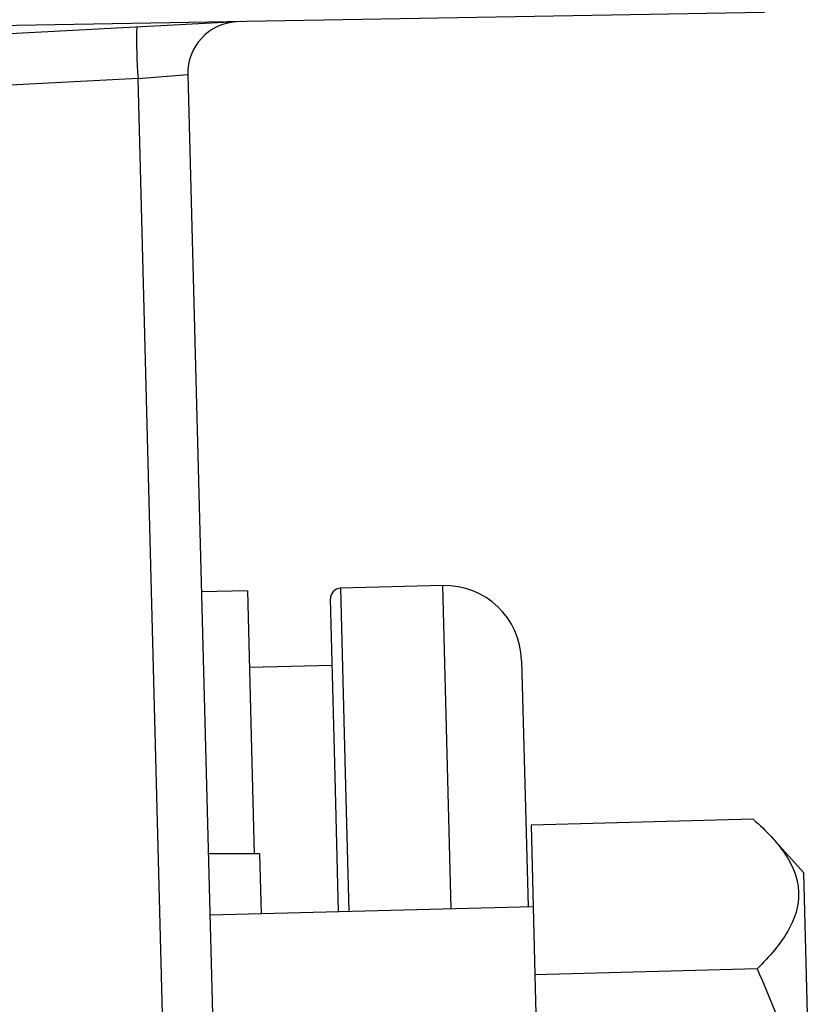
# Model space of a CAD drawing. Header units: millimetres. Extents: x -0.43 to 1.28, y -0.94 to 1.34.
# Tile 20 of 177: x -0.2669 to -0.2514, y -0.1887 to -0.1695. Entities that reach past the tile are written whole.
import ezdxf

# ---------------------------------------------------------------- set-up
doc = ezdxf.new("R2010")
doc.units = ezdxf.units.MM

msp = doc.modelspace()

# ---------------------------------------------------------------- linework, layer by layer
at = {"color": 7, "linetype": 'Continuous', "lineweight": 25}
for p, q in [((-0.252347, -0.169355), (-0.290347, -0.170018)), ((-0.262536, -0.169533), (-0.270624, -0.169957)), ((-0.264578, -0.170641), (-0.263605, -0.170564)), ((-0.263605, -0.170564), (-0.262972, -0.194765)), ((-0.264578, -0.170641), (-0.270598, -0.170956)), ((-0.263945, -0.194791), (-0.264578, -0.170641)), ((-0.258627, -0.180537), (-0.260626, -0.18059)), ((-0.262441, -0.180637), (-0.263341, -0.180661)), ((-0.262441, -0.180637), (-0.262347, -0.184244)), ((-0.26073, -0.184255), (-0.260821, -0.180795)), ((-0.260787, -0.182094), (-0.262402, -0.182137)), ((-0.257088, -0.181998), (-0.256962, -0.186805)), ((-0.262347, -0.184244), (-0.262307, -0.185768)), ((-0.260661, -0.186902), (-0.26073, -0.184255)), ((-0.252567, -0.185096), (-0.256904, -0.185209)), ((-0.256904, -0.185209), (-0.256828, -0.188129)), ((-0.251578, -0.186145), (-0.252236, -0.185411)), ((-0.262207, -0.185768), (-0.263207, -0.185768)), ((-0.262207, -0.185768), (-0.262176, -0.186942)), ((-0.251412, -0.192462), (-0.251578, -0.186145)), ((-0.256862, -0.186802), (-0.263176, -0.186968)), ((-0.252491, -0.188016), (-0.256828, -0.188129)), ((-0.256828, -0.188129), (-0.256634, -0.195521))]:
    msp.add_line(p, q, dxfattribs=at)
at = {"color": 250, "linetype": 'Continuous', "lineweight": 25}
for p, q in [((-0.260626, -0.18059), (-0.260532, -0.184197)), ((-0.258462, -0.186844), (-0.258627, -0.180537)), ((-0.260532, -0.184197), (-0.260461, -0.186897))]:
    msp.add_line(p, q, dxfattribs=at)
at = {"color": 7, "linetype": 'Continuous', "lineweight": 25}
for centre, radius, start, end in [((-0.255039, -0.169891), 0.0095677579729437, 178.505452, 184.494548), ((-0.262606, -0.170538), 0.001, 93, 181.5), ((-0.260621, -0.18079), 0.0002, 91.5, 181.5), ((-0.258588, -0.182037), 0.0015, 1.5, 91.5)]:
    msp.add_arc(centre, radius, start, end, dxfattribs=at)
for points, knots in [([(-0.2525671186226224, -0.1850955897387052), (-0.25230829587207, -0.185321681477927), (-0.2520894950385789, -0.1855530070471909), (-0.251855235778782, -0.1859122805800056), (-0.2517929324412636, -0.1860341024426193), (-0.2517061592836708, -0.1862826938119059), (-0.2516821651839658, -0.1864096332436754), (-0.2516728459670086, -0.1867860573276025), (-0.2517490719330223, -0.187035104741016), (-0.251963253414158, -0.1874063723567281), (-0.2520513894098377, -0.1875301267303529), (-0.2522535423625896, -0.1877750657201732), (-0.2523672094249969, -0.1878960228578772), (-0.2524906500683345, -0.1880158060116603)], [0, 0, 0, 0, 0.2500000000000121, 0.2500000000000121, 0.3750000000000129, 0.3750000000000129, 0.5000000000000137, 0.5000000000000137, 0.7500000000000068, 0.7500000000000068, 0.8750000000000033, 0.8750000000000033, 1, 1, 1, 1]), ([(-0.2524906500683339, -0.1880158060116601), (-0.2522224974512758, -0.1885981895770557), (-0.2519941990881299, -0.1891922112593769), (-0.2517452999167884, -0.1901105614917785), (-0.2516780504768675, -0.190421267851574), (-0.2515812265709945, -0.1910536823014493), (-0.2515521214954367, -0.1913758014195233), (-0.2515277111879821, -0.1923285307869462), (-0.2515940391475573, -0.1929555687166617), (-0.2517935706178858, -0.1938862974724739), (-0.2518768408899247, -0.1941958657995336), (-0.2520693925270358, -0.1948074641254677), (-0.2521783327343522, -0.1951089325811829), (-0.2522971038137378, -0.195407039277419)], [0, 0, 0, 0, 0.2499999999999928, 0.2499999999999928, 0.374999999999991, 0.374999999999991, 0.4999999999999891, 0.4999999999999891, 0.7499999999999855, 0.7499999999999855, 0.8749999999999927, 0.8749999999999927, 1, 1, 1, 1])]:
    msp.add_open_spline(points, degree=3, knots=knots, dxfattribs=at)

doc.saveas('drawing.dxf')
